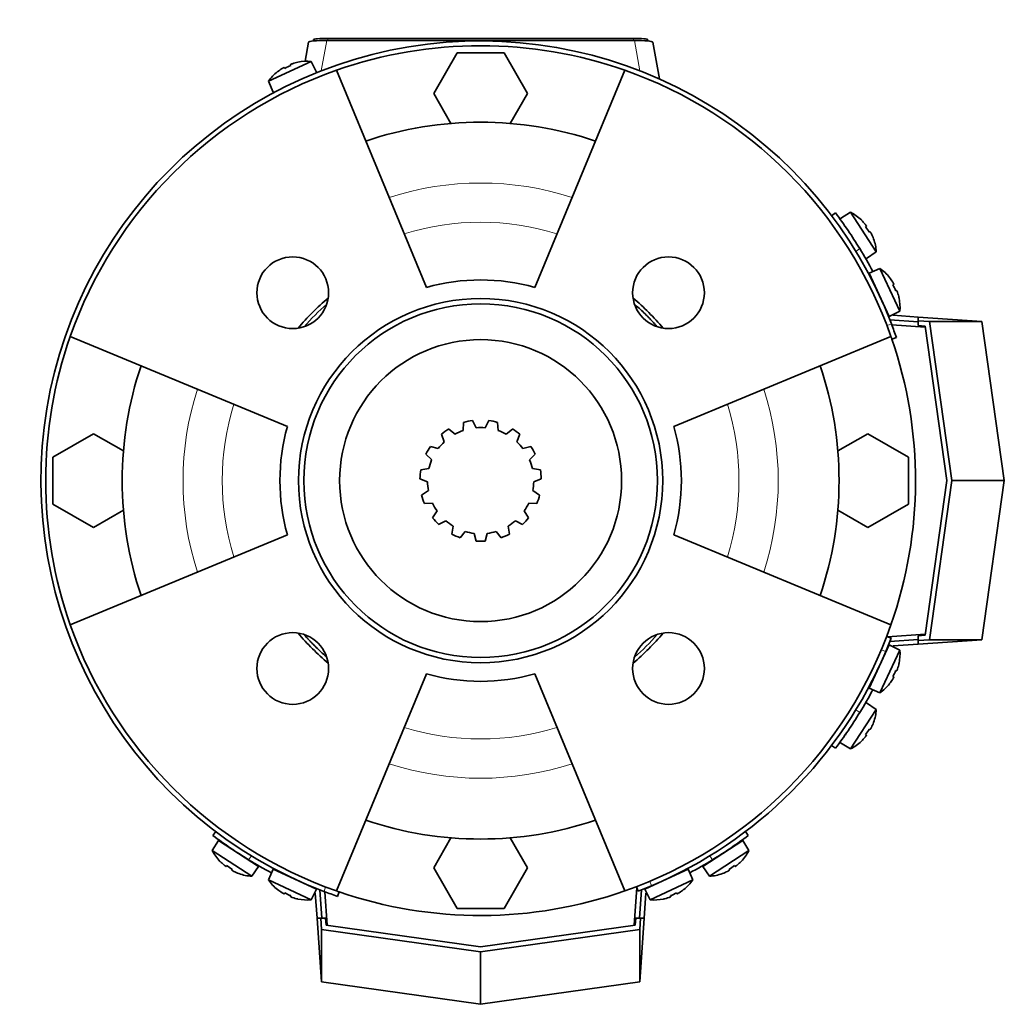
# Model space of a CAD drawing. Header units: millimetres. Extents: x 160 to 768, y -1429 to 1506.
# Tile 17 of 17: x 160 to 366, y 1300 to 1506. Entities that reach past the tile are written whole.
import ezdxf

# ---------------------------------------------------------------- set-up
doc = ezdxf.new("R2010")
doc.units = ezdxf.units.MM
for name, color, linetype in [('LOW_134-6', 7, 'Continuous'), ('M5X8_UNI7687', 7, 'Continuous'), ('VSI134_FILTRO_A', 7, 'Continuous'), ('VSI134_FILTRO_B', 7, 'Continuous'), ('VSI134_GIUNTO_8×', 7, 'Continuous'), ('VSI134_SUPPORTO_', 7, 'Continuous'), ('VSI134_TERMINALE', 7, 'Continuous'), ('VSI134_TESTATA', 7, 'Continuous')]:
    doc.layers.add(name, color=color, linetype=linetype)

# ---------------------------------------------------------------- blocks, each defined once
blk = doc.blocks.new('SE1')
at = {"layer": 'LOW_134-6', "color": 7, "linetype": 'Continuous', "lineweight": 35}
for p, q in [((342.32, 1441.87), (349.33, 1441.38)), ((349.33, 1377.14), (341.4, 1376.59)), ((224.17, 1316.22), (223.68, 1323.23)), ((288.96, 1324.15), (288.41, 1316.22))]:
    blk.add_line(p, q, dxfattribs=at)
at = {"layer": 'M5X8_UNI7687', "color": 7, "linetype": 'Continuous', "lineweight": 35}
for p, q in [((220.82, 1496.99), (211.88, 1492.82)), ((216.49, 1496.3), (216.56, 1496.1)), ((218.05, 1496.8), (218.05, 1496.82)), ((221.94, 1494.75), (220.82, 1496.99)), ((213.81, 1494.82), (213.79, 1494.84)), ((215.2, 1495.7), (215.3, 1495.52)), ((211.88, 1492.82), (212.88, 1490.53)), ((333.7, 1465.41), (331.56, 1464.11)), ((339.07, 1457.14), (333.7, 1465.41)), ((335.95, 1463.78), (335.96, 1463.8)), ((337, 1462.52), (336.84, 1462.4)), ((337.78, 1461.33), (337.6, 1461.24)), ((338.49, 1459.86), (338.52, 1459.86)), ((337.01, 1455.72), (339.07, 1457.14)), ((339.85, 1453.67), (337.56, 1452.67)), ((337.56, 1452.67), (341.78, 1443.61)), ((344.02, 1444.73), (339.85, 1453.67)), ((341.87, 1451.76), (341.85, 1451.74)), ((342.72, 1450.35), (342.55, 1450.25)), ((343.32, 1449.06), (343.13, 1448.99)), ((343.85, 1447.5), (343.83, 1447.5)), ((341.78, 1443.61), (344.02, 1444.73)), ((341.78, 1374.91), (337.56, 1365.85)), ((344.02, 1373.79), (341.78, 1374.91)), ((339.85, 1364.85), (344.02, 1373.79)), ((343.85, 1371.02), (343.83, 1371.02)), ((342.72, 1368.17), (342.55, 1368.27)), ((343.32, 1369.46), (343.13, 1369.53)), ((341.87, 1366.76), (341.85, 1366.78)), ((337.56, 1365.85), (339.85, 1364.85)), ((339.07, 1361.38), (337.01, 1362.8)), ((333.7, 1353.11), (339.07, 1361.38)), ((338.49, 1358.66), (338.52, 1358.66)), ((337, 1356), (336.84, 1356.12)), ((337.78, 1357.19), (337.6, 1357.28)), ((331.56, 1354.42), (333.7, 1353.11)), ((335.95, 1354.75), (335.96, 1354.72)), ((201.44, 1333.99), (200.14, 1331.85)), ((209.83, 1328.54), (201.44, 1333.99)), ((311.13, 1333.99), (302.75, 1328.54)), ((312.44, 1331.85), (311.13, 1333.99)), ((200.14, 1331.85), (208.41, 1326.48)), ((304.17, 1326.48), (312.44, 1331.85)), ((201.77, 1329.6), (201.75, 1329.59)), ((310.8, 1329.6), (310.83, 1329.59)), ((203.03, 1328.55), (203.15, 1328.71)), ((204.22, 1327.77), (204.31, 1327.95)), ((205.69, 1327.06), (205.69, 1327.03)), ((208.41, 1326.48), (209.83, 1328.54)), ((212.88, 1327.99), (211.88, 1325.7)), ((221.94, 1323.77), (212.88, 1327.99)), ((299.7, 1327.99), (290.64, 1323.77)), ((300.7, 1325.7), (299.7, 1327.99)), ((302.75, 1328.54), (304.17, 1326.48)), ((306.89, 1327.06), (306.89, 1327.03)), ((308.36, 1327.77), (308.27, 1327.95)), ((309.55, 1328.55), (309.43, 1328.71)), ((211.88, 1325.7), (220.82, 1321.53)), ((291.76, 1321.53), (300.7, 1325.7)), ((213.79, 1323.68), (213.81, 1323.7)), ((215.2, 1322.83), (215.3, 1323)), ((220.82, 1321.53), (221.94, 1323.77)), ((290.64, 1323.77), (291.76, 1321.53)), ((297.38, 1322.83), (297.28, 1323)), ((298.79, 1323.68), (298.77, 1323.7)), ((216.49, 1322.23), (216.56, 1322.42)), ((218.05, 1321.7), (218.05, 1321.72)), ((294.53, 1321.7), (294.53, 1321.72)), ((296.09, 1322.23), (296.02, 1322.42))]:
    blk.add_line(p, q, dxfattribs=at)
for centre, radius, start, end in [((220.03, 1487.02), 10, 85.4586, 101.4084), ((220.03, 1487.02), 10, 128.5916, 144.5414), ((329.09, 1456.53), 10, 46.5916, 62.5414), ((332.23, 1462.16), 0.5, 9.1315, 33), ((329.09, 1456.53), 10, 3.4586, 19.4084), ((335.5, 1457.12), 0.5, 33, 56.6899), ((334.05, 1445.52), 10, 38.5916, 54.5414), ((337.95, 1450.65), 0.5, 1.1882, 25), ((334.05, 1445.52), 10, 355.4586, 11.4084), ((340.48, 1445.21), 0.5, 25, 48.8118), ((340.48, 1373.31), 0.5, 311.1882, 335), ((334.05, 1373), 10, 348.5916, 4.5414), ((337.95, 1367.87), 0.5, 335, 358.8118), ((334.05, 1373), 10, 305.4586, 321.4084), ((335.5, 1361.4), 0.5, 303.3101, 327), ((329.09, 1361.99), 10, 340.5916, 356.5414), ((332.23, 1356.37), 0.5, 327, 349.9062), ((329.09, 1361.99), 10, 297.4586, 313.4084), ((209.02, 1336.46), 10, 207.4586, 223.4084), ((203.39, 1333.32), 0.5, 237, 259.9069), ((309.18, 1333.32), 0.5, 279.1315, 303), ((303.56, 1336.46), 10, 316.5916, 332.5414), ((208.43, 1330.05), 0.5, 213.3101, 237), ((304.15, 1330.05), 0.5, 303, 326.6899), ((209.02, 1336.46), 10, 250.5916, 266.5414), ((214.9, 1327.6), 0.5, 245, 268.8118), ((297.68, 1327.6), 0.5, 271.1882, 295), ((303.56, 1336.46), 10, 273.4586, 289.4084), ((220.03, 1331.5), 10, 215.4586, 231.4084), ((220.34, 1325.07), 0.5, 221.1882, 245), ((292.24, 1325.07), 0.5, 295, 318.8118), ((292.55, 1331.5), 10, 308.5916, 324.5414), ((220.03, 1331.5), 10, 258.5916, 274.5414), ((292.55, 1331.5), 10, 265.4586, 281.4084)]:
    blk.add_arc(centre, radius, start, end, dxfattribs=at)
for centre, major_axis, ratio, start_param, end_param in [((219.1, 1489.02), (8.39, 3.91), 0.811251, 1.49595, 1.645642), ((220.02, 1487.03), (9.06, 4.23), 0.996195, 1.335108, 1.449667), ((220.02, 1487.03), (-9.06, -4.23), 0.996195, 4.833518, 4.948078), ((329.1, 1456.54), (-5.45, 8.39), 0.996195, 4.833518, 4.948078), ((330.94, 1457.74), (5.04, -7.77), 0.811251, 1.49595, 1.645642), ((329.1, 1456.54), (5.45, -8.39), 0.996195, 1.335108, 1.449667), ((334.06, 1445.53), (-4.23, 9.06), 0.996195, 4.833518, 4.948078), ((336.05, 1446.45), (3.91, -8.39), 0.811251, 1.49595, 1.645642), ((334.06, 1445.53), (4.23, -9.06), 0.996195, 1.335108, 1.449667), ((334.06, 1372.99), (4.23, 9.06), 0.996195, 4.833518, 4.948078), ((336.05, 1372.07), (-3.91, -8.39), 0.811251, 1.49595, 1.645642), ((334.06, 1372.99), (-4.23, -9.06), 0.996195, 1.335108, 1.449667), ((329.1, 1361.98), (5.45, 8.39), 0.996195, 4.833518, 4.948078), ((330.94, 1360.78), (-5.04, -7.77), 0.811251, 1.49595, 1.645642), ((329.1, 1361.98), (-5.45, -8.39), 0.996195, 1.335108, 1.449667), ((209.01, 1336.45), (-8.39, 5.45), 0.996195, 1.335108, 1.449667), ((303.57, 1336.45), (8.39, 5.45), 0.996195, 4.833518, 4.948078), ((207.81, 1334.61), (-7.77, 5.04), 0.811251, 1.49595, 1.645642), ((209.01, 1336.45), (8.39, -5.45), 0.996195, 4.833518, 4.948078), ((303.57, 1336.45), (-8.39, -5.45), 0.996195, 1.335108, 1.449667), ((304.77, 1334.61), (-7.77, -5.04), 0.811251, 1.49595, 1.645642), ((220.02, 1331.49), (-9.06, 4.23), 0.996195, 1.335108, 1.449667), ((219.1, 1329.5), (-8.39, 3.91), 0.811251, 1.49595, 1.645642), ((293.48, 1329.5), (-8.39, -3.91), 0.811251, 1.49595, 1.645642), ((292.56, 1331.49), (9.06, 4.23), 0.996195, 4.833518, 4.948078), ((220.02, 1331.49), (9.06, -4.23), 0.996195, 4.833518, 4.948078), ((292.56, 1331.49), (-9.06, -4.23), 0.996195, 1.335108, 1.449667)]:
    blk.add_ellipse(centre, major_axis=major_axis, ratio=ratio, start_param=start_param, end_param=end_param, dxfattribs=at)
for points in [[(216.94, 1496.51), (216.92, 1496.5), (216.89, 1496.49), (216.84, 1496.47), (216.8, 1496.46), (216.76, 1496.44), (216.72, 1496.43), (216.68, 1496.41), (216.65, 1496.4), (216.61, 1496.38), (216.58, 1496.37), (216.55, 1496.35), (216.53, 1496.34), (216.52, 1496.33), (216.5, 1496.32), (216.49, 1496.31), (216.49, 1496.3), (216.49, 1496.3), (216.49, 1496.3)], [(215.2, 1495.7), (215.2, 1495.7), (215.2, 1495.7), (215.19, 1495.7), (215.17, 1495.7), (215.16, 1495.7), (215.14, 1495.69), (215.12, 1495.68), (215.09, 1495.67), (215.06, 1495.66), (215.02, 1495.64), (214.99, 1495.62), (214.95, 1495.6), (214.91, 1495.58), (214.87, 1495.56), (214.84, 1495.54), (214.79, 1495.51), (214.76, 1495.49), (214.75, 1495.48)], [(337, 1462.52), (337.01, 1462.52), (337.01, 1462.53), (337.01, 1462.54), (337, 1462.55), (337, 1462.57), (336.99, 1462.58), (336.98, 1462.61), (336.96, 1462.63), (336.94, 1462.66), (336.92, 1462.69), (336.9, 1462.72), (336.88, 1462.76), (336.85, 1462.79), (336.82, 1462.83), (336.8, 1462.86), (336.77, 1462.9), (336.74, 1462.93), (336.73, 1462.94)], [(338.05, 1460.91), (338.04, 1460.93), (338.03, 1460.96), (338, 1461), (337.98, 1461.04), (337.96, 1461.08), (337.94, 1461.12), (337.92, 1461.16), (337.9, 1461.19), (337.88, 1461.22), (337.86, 1461.25), (337.84, 1461.27), (337.83, 1461.29), (337.81, 1461.31), (337.8, 1461.32), (337.79, 1461.33), (337.78, 1461.33), (337.78, 1461.33), (337.78, 1461.33)], [(342.72, 1450.35), (342.73, 1450.35), (342.73, 1450.35), (342.73, 1450.36), (342.73, 1450.38), (342.72, 1450.39), (342.72, 1450.41), (342.71, 1450.43), (342.7, 1450.46), (342.68, 1450.49), (342.67, 1450.53), (342.65, 1450.56), (342.63, 1450.6), (342.61, 1450.64), (342.59, 1450.68), (342.57, 1450.71), (342.54, 1450.76), (342.52, 1450.79), (342.51, 1450.8)], [(343.54, 1448.61), (343.53, 1448.63), (343.52, 1448.66), (343.5, 1448.71), (343.49, 1448.75), (343.47, 1448.79), (343.46, 1448.83), (343.44, 1448.87), (343.42, 1448.9), (343.41, 1448.94), (343.39, 1448.97), (343.38, 1449), (343.37, 1449.02), (343.36, 1449.03), (343.35, 1449.05), (343.34, 1449.06), (343.33, 1449.06), (343.33, 1449.06), (343.32, 1449.06)], [(342.51, 1367.72), (342.52, 1367.74), (342.54, 1367.76), (342.57, 1367.81), (342.59, 1367.85), (342.61, 1367.88), (342.63, 1367.92), (342.65, 1367.96), (342.67, 1367.99), (342.68, 1368.03), (342.7, 1368.06), (342.71, 1368.09), (342.72, 1368.11), (342.72, 1368.13), (342.73, 1368.14), (342.73, 1368.16), (342.73, 1368.17), (342.73, 1368.17), (342.72, 1368.17)], [(343.32, 1369.46), (343.33, 1369.46), (343.33, 1369.46), (343.34, 1369.46), (343.35, 1369.47), (343.36, 1369.49), (343.37, 1369.5), (343.38, 1369.52), (343.39, 1369.55), (343.41, 1369.58), (343.42, 1369.62), (343.44, 1369.65), (343.46, 1369.69), (343.47, 1369.73), (343.49, 1369.77), (343.5, 1369.82), (343.52, 1369.86), (343.53, 1369.89), (343.54, 1369.91)], [(336.73, 1355.58), (336.74, 1355.59), (336.77, 1355.62), (336.8, 1355.66), (336.82, 1355.69), (336.85, 1355.73), (336.88, 1355.76), (336.9, 1355.8), (336.92, 1355.83), (336.94, 1355.86), (336.96, 1355.89), (336.98, 1355.91), (336.99, 1355.94), (337, 1355.96), (337, 1355.97), (337.01, 1355.98), (337.01, 1355.99), (337.01, 1356), (337, 1356)], [(337.78, 1357.19), (337.78, 1357.19), (337.78, 1357.19), (337.79, 1357.19), (337.8, 1357.2), (337.81, 1357.21), (337.83, 1357.23), (337.84, 1357.25), (337.86, 1357.27), (337.88, 1357.3), (337.9, 1357.33), (337.92, 1357.36), (337.94, 1357.4), (337.96, 1357.44), (337.98, 1357.48), (338, 1357.52), (338.03, 1357.56), (338.04, 1357.59), (338.05, 1357.61)], [(202.61, 1328.82), (202.62, 1328.81), (202.65, 1328.78), (202.69, 1328.75), (202.72, 1328.73), (202.76, 1328.7), (202.79, 1328.67), (202.83, 1328.65), (202.86, 1328.63), (202.89, 1328.61), (202.92, 1328.59), (202.94, 1328.57), (202.97, 1328.56), (202.98, 1328.55), (203, 1328.55), (203.01, 1328.54), (203.02, 1328.54), (203.03, 1328.54), (203.03, 1328.55)], [(204.22, 1327.77), (204.22, 1327.77), (204.22, 1327.77), (204.22, 1327.76), (204.23, 1327.75), (204.24, 1327.74), (204.26, 1327.72), (204.28, 1327.71), (204.3, 1327.69), (204.33, 1327.67), (204.36, 1327.65), (204.39, 1327.63), (204.43, 1327.61), (204.47, 1327.59), (204.51, 1327.57), (204.55, 1327.55), (204.59, 1327.52), (204.62, 1327.51), (204.64, 1327.5)], [(307.94, 1327.5), (307.96, 1327.51), (307.99, 1327.52), (308.03, 1327.55), (308.07, 1327.57), (308.11, 1327.59), (308.15, 1327.61), (308.19, 1327.63), (308.22, 1327.65), (308.25, 1327.67), (308.28, 1327.69), (308.3, 1327.71), (308.32, 1327.72), (308.34, 1327.74), (308.35, 1327.75), (308.36, 1327.76), (308.36, 1327.77), (308.36, 1327.77), (308.36, 1327.77)], [(309.55, 1328.55), (309.55, 1328.54), (309.56, 1328.54), (309.57, 1328.54), (309.58, 1328.55), (309.59, 1328.55), (309.61, 1328.56), (309.64, 1328.57), (309.66, 1328.59), (309.69, 1328.61), (309.72, 1328.63), (309.75, 1328.65), (309.79, 1328.67), (309.82, 1328.7), (309.86, 1328.73), (309.89, 1328.75), (309.93, 1328.78), (309.96, 1328.81), (309.97, 1328.82)], [(214.75, 1323.04), (214.76, 1323.03), (214.79, 1323.01), (214.84, 1322.98), (214.87, 1322.96), (214.91, 1322.94), (214.95, 1322.92), (214.99, 1322.9), (215.02, 1322.88), (215.06, 1322.87), (215.09, 1322.85), (215.12, 1322.84), (215.14, 1322.83), (215.16, 1322.83), (215.17, 1322.82), (215.19, 1322.82), (215.2, 1322.82), (215.2, 1322.82), (215.2, 1322.83)], [(297.38, 1322.83), (297.38, 1322.82), (297.38, 1322.82), (297.39, 1322.82), (297.41, 1322.82), (297.42, 1322.83), (297.44, 1322.83), (297.46, 1322.84), (297.49, 1322.85), (297.52, 1322.87), (297.56, 1322.88), (297.59, 1322.9), (297.63, 1322.92), (297.67, 1322.94), (297.7, 1322.96), (297.74, 1322.98), (297.79, 1323.01), (297.81, 1323.03), (297.83, 1323.04)], [(216.49, 1322.23), (216.49, 1322.22), (216.49, 1322.22), (216.49, 1322.21), (216.5, 1322.2), (216.52, 1322.19), (216.53, 1322.18), (216.55, 1322.17), (216.58, 1322.16), (216.61, 1322.14), (216.65, 1322.13), (216.68, 1322.11), (216.72, 1322.09), (216.76, 1322.08), (216.8, 1322.06), (216.84, 1322.05), (216.89, 1322.03), (216.92, 1322.02), (216.94, 1322.01)], [(295.64, 1322.01), (295.66, 1322.02), (295.69, 1322.03), (295.73, 1322.05), (295.78, 1322.06), (295.82, 1322.08), (295.86, 1322.09), (295.9, 1322.11), (295.93, 1322.13), (295.97, 1322.14), (296, 1322.16), (296.03, 1322.17), (296.05, 1322.18), (296.06, 1322.19), (296.08, 1322.2), (296.09, 1322.21), (296.09, 1322.22), (296.09, 1322.22), (296.09, 1322.23)]]:
    blk.add_open_spline(points, degree=3, dxfattribs=at)
at = {"layer": 'VSI134_FILTRO_A', "color": 4, "linetype": 'Continuous', "lineweight": 9}
for p, q in [((341.31, 1441.71), (342.25, 1442.03)), ((223.52, 1323.3), (223.84, 1324.24))]:
    blk.add_line(p, q, dxfattribs=at)
at = {"layer": 'VSI134_FILTRO_A', "color": 7, "linetype": 'Continuous', "lineweight": 35}
for p, q in [((342.33, 1438.89), (343.28, 1439.21)), ((226.34, 1322.27), (226.66, 1323.22))]:
    blk.add_line(p, q, dxfattribs=at)
for radius, start, end in [(92, 20.8687, 249.1313), (91, 70.6497, 109.3503), (92, 19, 20.8687), (91, 160.6497, 199.3503), (91, 19, 19.3403), (92, 249.1313, 251), (91, 250.6722, 251)]:
    blk.add_arc((256.29, 1409.26), radius, start, end, dxfattribs=at)
at = {"layer": 'VSI134_FILTRO_B', "color": 7, "linetype": 'Continuous', "lineweight": 35}
for p, q in [((342.18, 1376.29), (341.25, 1376.65)), ((288.9, 1324.3), (289.26, 1323.37))]:
    blk.add_line(p, q, dxfattribs=at)
at = {"layer": 'VSI134_FILTRO_B', "color": 4, "linetype": 'Continuous', "lineweight": 9}
for p, q in [((341.06, 1373.51), (340.12, 1373.87)), ((291.68, 1325.43), (292.04, 1324.49))]:
    blk.add_line(p, q, dxfattribs=at)
at = {"layer": 'VSI134_FILTRO_B', "color": 7, "linetype": 'Continuous', "lineweight": 35}
for start, end in [(337.1313, 339), (292.8687, 337.1313), (291, 292.8687)]:
    blk.add_arc((256.29, 1409.26), 92, start, end, dxfattribs=at)
at = {"layer": 'VSI134_GIUNTO_8×', "color": 7, "linetype": 'Continuous', "lineweight": 35}
for p, q in [((255.35, 1420.34), (254.58, 1421.84)), ((258, 1421.84), (257.23, 1420.34)), ((250.93, 1419), (249.61, 1420.06)), ((252.73, 1421.45), (252.64, 1419.76)), ((259.94, 1419.76), (259.85, 1421.45)), ((262.97, 1420.06), (261.65, 1419)), ((248.08, 1418.95), (248.69, 1417.37)), ((263.89, 1417.37), (264.5, 1418.95)), ((247.43, 1415.97), (245.79, 1416.41)), ((266.78, 1416.41), (265.15, 1415.97)), ((244.85, 1414.77), (246.05, 1413.58)), ((266.53, 1413.58), (267.73, 1414.77)), ((245.47, 1411.79), (243.79, 1411.52)), ((268.79, 1411.52), (267.11, 1411.79)), ((243.6, 1409.64), (245.18, 1409.04)), ((267.4, 1409.04), (268.98, 1409.64)), ((245.37, 1407.17), (243.95, 1406.25)), ((268.63, 1406.25), (267.21, 1407.17)), ((244.54, 1404.45), (246.23, 1404.54)), ((266.35, 1404.54), (268.04, 1404.45)), ((247.17, 1402.91), (246.25, 1401.49)), ((266.33, 1401.49), (265.41, 1402.91)), ((247.51, 1400.08), (249.02, 1400.85)), ((250.54, 1399.75), (250.27, 1398.08)), ((262.3, 1398.08), (262.04, 1399.75)), ((263.56, 1400.85), (265.07, 1400.08)), ((252, 1397.31), (253.07, 1398.62)), ((254.91, 1398.23), (255.34, 1396.6)), ((257.24, 1396.6), (257.67, 1398.23)), ((259.51, 1398.62), (260.58, 1397.31))]:
    blk.add_line(p, q, dxfattribs=at)
blk.add_circle((256.29, 1409.26), 29.5, dxfattribs=at)
for radius, start, end in [(12.7, 97.7298, 106.2702), (12.7, 73.7298, 82.2702), (12.7, 121.7298, 130.2702), (11.12, 109.1532, 118.8468), (11.12, 85.1532, 94.8468), (11.12, 61.1532, 70.8468), (12.7, 49.7298, 58.2702), (12.7, 145.7298, 154.2702), (11.12, 133.1532, 142.8468), (11.12, 37.1532, 46.8468), (12.7, 25.7298, 34.2702), (11.12, 157.1532, 166.8468), (11.12, 13.1532, 22.8468), (12.7, 169.7298, 178.2702), (12.7, 1.7298, 10.2702), (11.12, 181.1532, 190.8468), (11.12, 349.1532, 358.8468), (12.7, 193.7298, 202.2702), (12.7, 337.7298, 346.2702), (11.12, 205.1532, 214.8468), (11.12, 325.1532, 334.8468), (12.7, 217.7298, 226.2702), (12.7, 313.7298, 322.2702), (11.12, 229.1532, 238.8468), (11.12, 301.1532, 310.8468), (12.7, 241.7298, 250.2702), (11.12, 253.1532, 262.8468), (11.12, 277.1532, 286.8468), (12.7, 289.7298, 298.2702), (12.7, 265.7298, 274.2702)]:
    blk.add_arc((256.29, 1409.26), radius, start, end, dxfattribs=at)
at = {"layer": 'VSI134_SUPPORTO_', "color": 7, "linetype": 'Continuous', "lineweight": 35}
for p, q in [((251.38, 1498.76), (246.47, 1490.26)), ((261.2, 1498.76), (251.38, 1498.76)), ((266.1, 1490.26), (261.2, 1498.76)), ((226.14, 1495.12), (244.95, 1449.7)), ((286.44, 1495.12), (267.63, 1449.7)), ((246.47, 1490.26), (250.09, 1484)), ((262.49, 1484), (266.1, 1490.26)), ((170.43, 1439.41), (215.85, 1420.6)), ((342.15, 1439.41), (296.73, 1420.6)), ((175.29, 1419.08), (166.79, 1414.17)), ((181.55, 1415.46), (175.29, 1419.08)), ((337.29, 1419.08), (331.03, 1415.46)), ((345.79, 1414.17), (337.29, 1419.08)), ((166.79, 1414.17), (166.79, 1404.35)), ((345.79, 1404.35), (345.79, 1414.17)), ((166.79, 1404.35), (175.29, 1399.45)), ((175.29, 1399.45), (181.55, 1403.06)), ((331.03, 1403.06), (337.29, 1399.45)), ((337.29, 1399.45), (345.79, 1404.35)), ((170.43, 1379.11), (215.85, 1397.92)), ((342.15, 1379.11), (296.73, 1397.92)), ((226.14, 1323.4), (244.95, 1368.82)), ((286.44, 1323.4), (267.63, 1368.82)), ((250.09, 1334.52), (246.47, 1328.26)), ((266.1, 1328.26), (262.49, 1334.52)), ((246.47, 1328.26), (251.38, 1319.76)), ((261.2, 1319.76), (266.1, 1328.26)), ((251.38, 1319.76), (261.2, 1319.76))]:
    blk.add_line(p, q, dxfattribs=at)
for centre, radius in [((216.97, 1448.58), 7.5), ((295.6, 1448.58), 7.5), ((256.29, 1409.26), 38.1), ((256.29, 1409.26), 37), ((216.97, 1369.95), 7.5), ((295.6, 1369.95), 7.5)]:
    blk.add_circle(centre, radius, dxfattribs=at)
for radius, start, end in [(91, 109.3503, 160.6497), (91, 19.3503, 70.6497), (75, 71.3226, 108.6774), (42, 74.3371, 105.6629), (49.76, 129.8749, 140.1251), (49.76, 39.8749, 50.1251), (49, 131.0889, 138.9111), (91, 340.6497, 19), (75, 161.3226, 198.6774), (75, 341.3226, 18.6774), (42, 164.3371, 195.6629), (42, 344.3371, 15.6629), (91, 199.3503, 250.6497), (91, 289.3503, 340.6497), (49.76, 219.8749, 230.1251), (49.76, 309.8749, 320.1251), (49, 311.0889, 318.9111), (42, 254.3371, 285.6629), (75, 251.3226, 288.6774), (91, 251, 289.3503)]:
    blk.add_arc((256.29, 1409.26), radius, start, end, dxfattribs=at)
at = {"layer": 'VSI134_SUPPORTO_', "color": 4, "linetype": 'Continuous', "lineweight": 9}
for radius, start, end in [(62.27, 72.1054, 107.8946), (54.06, 72.8071, 107.1929), (62.27, 162.1054, 197.8946), (62.27, 342.1054, 17.8946), (54.06, 162.8071, 197.1929), (54.06, 342.8071, 17.1929), (54.06, 252.8071, 287.1929), (62.27, 252.1054, 287.8946)]:
    blk.add_arc((256.29, 1409.26), radius, start, end, dxfattribs=at)
at = {"layer": 'VSI134_SUPPORTO_', "color": 7, "linetype": 'Continuous', "lineweight": 35}
for points, knots in [([(293.12, 1441.57), (293, 1441.71), (292.74, 1442.01), (292.32, 1442.47), (291.86, 1442.96), (291.41, 1443.44), (290.77, 1444.08), (289.96, 1444.87), (289.19, 1445.58), (288.75, 1445.96), (288.66, 1446.05)], [0.4168831, 0.4168831, 0.4168831, 0.4168831, 0.4310399, 0.4482815, 0.4655231, 0.4827647, 0.5000063, 0.5357201, 0.571434, 0.5812526, 0.5812526, 0.5812526, 0.5812526]), ([(219.47, 1376.93), (219.58, 1376.8), (219.85, 1376.5), (220.26, 1376.05), (220.71, 1375.56), (221.17, 1375.08), (221.81, 1374.44), (222.62, 1373.65), (223.37, 1372.96), (223.79, 1372.59), (223.87, 1372.52)], [0.4174148, 0.4174148, 0.4174148, 0.4174148, 0.4310399, 0.4482815, 0.4655231, 0.4827647, 0.5000063, 0.5357201, 0.571434, 0.5794241, 0.5794241, 0.5794241, 0.5794241])]:
    blk.add_open_spline(points, degree=3, knots=knots, dxfattribs=at)
at = {"layer": 'VSI134_TERMINALE', "color": 7, "linetype": 'Continuous', "lineweight": 35}
for p, q in [((330.54, 1465.26), (329.74, 1464.66)), ((341.92, 1442.9), (347.85, 1442.48)), ((342.62, 1443.85), (347.85, 1443.49)), ((347.85, 1442.72), (347.85, 1443.49)), ((347.85, 1443.49), (361.19, 1442.55)), ((347.85, 1442.72), (347.85, 1441.71)), ((347.85, 1442.72), (350.18, 1442.55)), ((354.86, 1409.26), (350.18, 1442.55)), ((350.18, 1442.55), (361.19, 1442.55)), ((361.19, 1442.55), (365.87, 1409.26)), ((349.3, 1441.61), (347.85, 1441.71)), ((349.3, 1441.61), (353.85, 1409.26)), ((353.85, 1409.26), (349.3, 1376.91)), ((350.18, 1375.97), (354.86, 1409.26)), ((354.86, 1409.26), (365.87, 1409.26)), ((361.19, 1375.97), (365.87, 1409.26)), ((347.85, 1376.81), (349.3, 1376.91)), ((347.85, 1376.81), (347.85, 1375.8)), ((341.92, 1375.62), (347.85, 1376.04)), ((342.62, 1374.67), (347.85, 1375.04)), ((347.85, 1375.04), (361.19, 1375.97)), ((347.85, 1375.8), (350.18, 1375.97)), ((347.85, 1375.8), (347.85, 1375.04)), ((350.18, 1375.97), (361.19, 1375.97)), ((329.74, 1353.86), (330.54, 1353.26)), ((200.89, 1335.81), (200.29, 1335.01)), ((312.29, 1335.01), (311.69, 1335.81)), ((221.7, 1322.93), (222.06, 1317.7)), ((222.65, 1323.63), (223.07, 1317.7)), ((289.93, 1323.63), (289.51, 1317.7)), ((290.88, 1322.93), (290.51, 1317.7)), ((222.83, 1317.7), (222.06, 1317.7)), ((222.06, 1317.7), (223, 1304.36)), ((223.84, 1317.7), (222.83, 1317.7)), ((222.83, 1317.7), (223, 1315.37)), ((223.84, 1317.7), (223.94, 1316.25)), ((288.64, 1316.25), (288.74, 1317.7)), ((289.75, 1317.7), (288.74, 1317.7)), ((289.75, 1317.7), (289.58, 1315.37)), ((290.51, 1317.7), (289.58, 1304.36)), ((289.75, 1317.7), (290.51, 1317.7)), ((223, 1315.37), (256.29, 1310.69)), ((223, 1315.37), (223, 1304.36)), ((256.29, 1311.7), (223.94, 1316.25)), ((288.64, 1316.25), (256.29, 1311.7)), ((256.29, 1310.69), (289.58, 1315.37)), ((289.58, 1315.37), (289.58, 1304.36)), ((256.29, 1310.69), (256.29, 1299.68)), ((223, 1304.36), (256.29, 1299.68)), ((289.58, 1304.36), (256.29, 1299.68))]:
    blk.add_line(p, q, dxfattribs=at)
at = {"layer": 'VSI134_TERMINALE', "color": 4, "linetype": 'Continuous', "lineweight": 9}
for p, q in [((335.61, 1457.81), (334.81, 1457.21)), ((334.81, 1361.31), (335.61, 1360.71)), ((208.34, 1330.74), (207.74, 1329.94)), ((304.84, 1329.94), (304.24, 1330.74))]:
    blk.add_line(p, q, dxfattribs=at)
at = {"layer": 'VSI134_TERMINALE', "color": 7, "linetype": 'Continuous', "lineweight": 35}
for start, end in [(31.4706, 37.0241), (28.067, 31.4706), (21.8355, 21.933), (338.067, 338.1645), (328.5294, 331.933), (322.9759, 328.5294), (232.9759, 238.5294), (301.4706, 307.0241), (238.5294, 241.933), (298.067, 301.4706), (248.067, 248.1645), (291.8355, 291.933)]:
    blk.add_arc((256.29, 1409.26), 93, start, end, dxfattribs=at)
at = {"layer": 'VSI134_TESTATA', "color": 7, "linetype": 'Continuous', "lineweight": 35}
for p, q in [((220.29, 1501.03), (219.56, 1497.01)), ((221.29, 1501.52), (221.29, 1501.26)), ((288.47, 1501.37), (224.11, 1501.37)), ((224.29, 1501.78), (288.29, 1501.78)), ((291.29, 1501.52), (291.29, 1501.26)), ((293.7, 1493.31), (292.29, 1501.03))]:
    blk.add_line(p, q, dxfattribs=at)
at = {"layer": 'VSI134_TESTATA', "color": 4, "linetype": 'Continuous', "lineweight": 9}
for p, q in [((222.95, 1495.01), (224.11, 1501.37)), ((224.29, 1501.78), (224.29, 1501.37)), ((288.29, 1501.78), (288.29, 1501.37)), ((288.47, 1501.37), (289.63, 1495.01))]:
    blk.add_line(p, q, dxfattribs=at)
at = {"layer": 'VSI134_TESTATA', "color": 7, "linetype": 'Continuous', "lineweight": 35}
for centre, major_axis, ratio, start_param, end_param in [((224.35, 1501), (4.06, -0.02), 0.091176, 1.630723, 3.142091), ((224.29, 1501.52), (-3, 0), 0.087156, 4.712389, 6.283185), ((288.29, 1501.52), (-3, 0), 0.087156, 3.141593, 4.712389), ((288.23, 1501), (-4.06, -0.02), 0.091176, 3.141095, 4.652463)]:
    blk.add_ellipse(centre, major_axis=major_axis, ratio=ratio, start_param=start_param, end_param=end_param, dxfattribs=at)

msp = doc.modelspace()

# ---------------------------------------------------------------- block references
msp.add_blockref('SE1', (0, 0))

doc.saveas('drawing.dxf')
